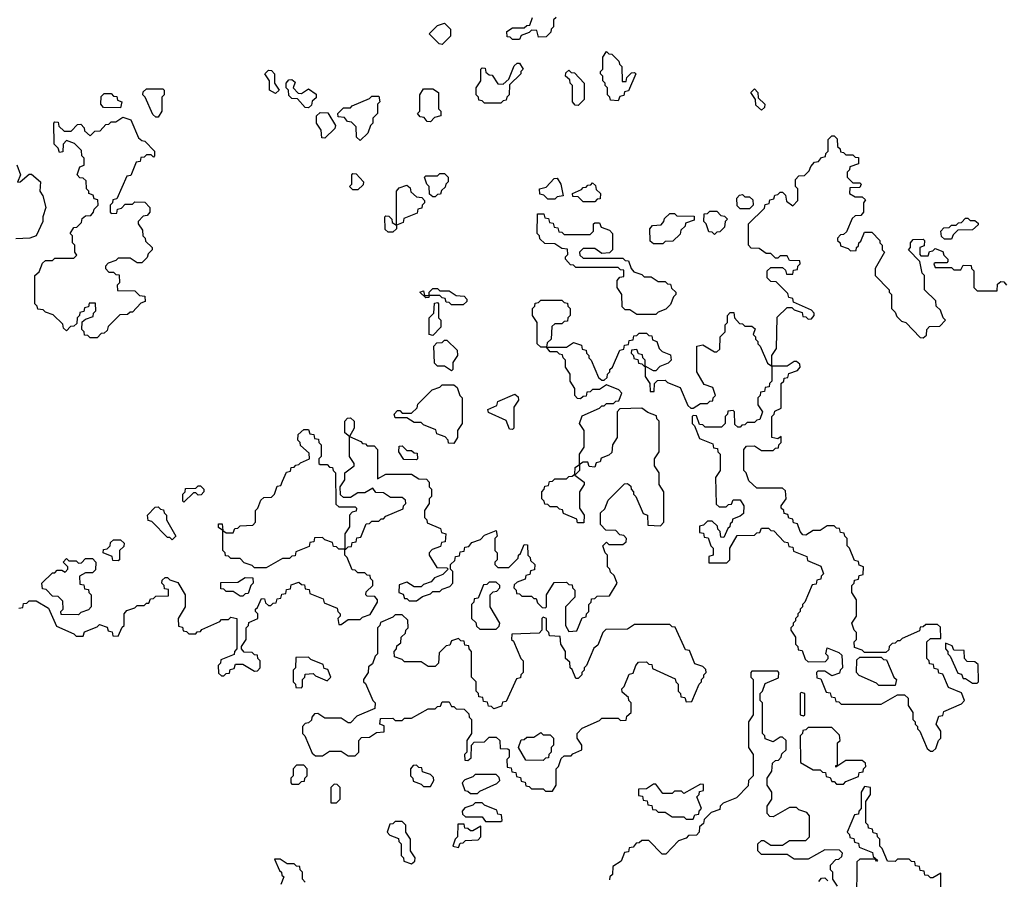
# Model space of a CAD drawing. Extents: x 2776963 to 2884430, y 684484 to 829250.
# Tile 96 of 256: x 2862255 to 2866450, y 760234 to 763895. Entities that reach past the tile are written whole.
import ezdxf

# ---------------------------------------------------------------- set-up
doc = ezdxf.new("R2010")
doc.units = 0

msp = doc.modelspace()

# ---------------------------------------------------------------- linework, layer by layer
at = {"layer": '0CON20XD'}
for points in [[(2864055, 763790), (2864041.7, 763791.7), (2864000, 763835), (2864035, 763870), (2864065, 763880), (2864090, 763855), (2864090, 763825), (2864055, 763790)], [(2864385, 763810), (2864355, 763810), (2864345, 763820), (2864331.7, 763821.7), (2864330, 763845), (2864355, 763860), (2864405, 763860), (2864415, 763870), (2864428.3, 763871.7), (2864440, 763905)], [(2864540, 763905), (2864530, 763895), (2864530, 763865), (2864520, 763855), (2864518.3, 763841.7), (2864498.3, 763821.7), (2864465, 763820), (2864458.3, 763848.3), (2864435, 763850), (2864425, 763840), (2864391.7, 763828.3), (2864385, 763810)], [(2864805, 763550), (2864771.7, 763551.7), (2864770, 763565), (2864760, 763575), (2864760, 763605), (2864750, 763615), (2864750, 763625), (2864740, 763635), (2864740, 763655), (2864730, 763665), (2864730, 763675), (2864740, 763685), (2864740, 763735), (2864755, 763760), (2864765, 763750), (2864778.3, 763748.3), (2864808.3, 763718.3), (2864810, 763705), (2864820, 763695), (2864821.7, 763631.7), (2864838.3, 763631.7), (2864841.7, 763648.3), (2864861.7, 763668.3), (2864875, 763670), (2864880, 763665), (2864848.3, 763591.7), (2864831.7, 763588.3), (2864828.3, 763571.7), (2864811.7, 763568.3), (2864805, 763550)], [(2864305, 763540), (2864235, 763540), (2864225, 763550), (2864211.7, 763551.7), (2864210, 763565), (2864200, 763575), (2864200, 763605), (2864220, 763635), (2864220, 763685), (2864225, 763690), (2864238.3, 763688.3), (2864241.7, 763671.7), (2864255, 763660), (2864268.3, 763658.3), (2864291.7, 763621.7), (2864315, 763620), (2864338.3, 763641.7), (2864361.7, 763698.3), (2864375, 763710), (2864385, 763710), (2864400, 763685), (2864390, 763675), (2864390, 763665), (2864341.7, 763618.3), (2864340, 763575), (2864330, 763565), (2864328.3, 763551.7), (2864315, 763550), (2864305, 763540)], [(2863345, 763580), (2863320, 763595), (2863320, 763635), (2863300, 763665), (2863315, 763680), (2863328.3, 763678.3), (2863340, 763665), (2863340, 763625), (2863360, 763595), (2863345, 763580)], [(2864635, 763530), (2864621.7, 763531.7), (2864610, 763545), (2864610, 763615), (2864600, 763625), (2864598.3, 763638.3), (2864580, 763655), (2864581.7, 763668.3), (2864595, 763680), (2864605, 763670), (2864618.3, 763668.3), (2864660, 763625), (2864660, 763555), (2864635, 763530)], [(2863485, 763520), (2863471.7, 763521.7), (2863438.3, 763558.3), (2863415, 763560), (2863401.7, 763571.7), (2863400, 763595), (2863390, 763605), (2863390, 763625), (2863401.7, 763638.3), (2863415, 763640), (2863428.3, 763628.3), (2863420, 763605), (2863441.7, 763581.7), (2863455, 763580), (2863485, 763600), (2863518.3, 763578.3), (2863518.3, 763561.7), (2863501.7, 763548.3), (2863498.3, 763531.7), (2863485, 763520)], [(2862685, 763520), (2862611.7, 763521.7), (2862600, 763535), (2862601.7, 763568.3), (2862615, 763580), (2862645, 763580), (2862655, 763570), (2862668.3, 763568.3), (2862671.7, 763551.7), (2862690, 763545), (2862685, 763520)], [(2862845, 763480), (2862835, 763480), (2862821.7, 763491.7), (2862790, 763565), (2862780, 763575), (2862781.7, 763588.3), (2862795, 763600), (2862865, 763600), (2862870, 763595), (2862870, 763575), (2862860, 763565), (2862860, 763505), (2862845, 763480)], [(2864005, 763460), (2863991.7, 763461.7), (2863978.3, 763478.3), (2863961.7, 763481.7), (2863950, 763495), (2863960, 763505), (2863960, 763575), (2863975, 763600), (2864015, 763600), (2864040, 763585), (2864040, 763515), (2864050, 763505), (2864050, 763485), (2864021.7, 763478.3), (2864005, 763460)], [(2865415, 763510), (2865391.7, 763531.7), (2865390, 763555), (2865370, 763585), (2865385, 763600), (2865400, 763585), (2865401.7, 763561.7), (2865430, 763535), (2865428.3, 763521.7), (2865415, 763510)], [(2863705, 763380), (2863690, 763395), (2863688.3, 763438.3), (2863668.3, 763458.3), (2863651.7, 763461.7), (2863638.3, 763478.3), (2863611.7, 763481.7), (2863610, 763495), (2863635, 763520), (2863665, 763520), (2863671.7, 763528.3), (2863745, 763560), (2863755, 763570), (2863785, 763570), (2863790, 763545), (2863780, 763535), (2863780, 763495), (2863760, 763475), (2863760, 763455), (2863750, 763445), (2863738.3, 763411.7), (2863705, 763380)], [(2863555, 763390), (2863541.7, 763391.7), (2863540, 763425), (2863520, 763455), (2863520, 763485), (2863535, 763500), (2863568.3, 763498.3), (2863600, 763445), (2863598.3, 763431.7), (2863555, 763390)], [(2862585, 762540), (2862555, 762540), (2862545, 762550), (2862531.7, 762551.7), (2862530, 762565), (2862520, 762575), (2862521.7, 762608.3), (2862535, 762620), (2862568.3, 762631.7), (2862570, 762645), (2862580, 762655), (2862578.3, 762688.3), (2862551.7, 762688.3), (2862548.3, 762671.7), (2862531.7, 762668.3), (2862528.3, 762651.7), (2862511.7, 762648.3), (2862510, 762635), (2862500, 762625), (2862498.3, 762601.7), (2862485, 762590), (2862471.7, 762588.3), (2862455, 762570), (2862441.7, 762581.7), (2862438.3, 762598.3), (2862398.3, 762638.3), (2862365, 762650), (2862355, 762660), (2862331.7, 762661.7), (2862330, 762675), (2862320, 762685), (2862320, 762805), (2862338.3, 762821.7), (2862351.7, 762858.3), (2862365, 762870), (2862395, 762870), (2862405, 762880), (2862485, 762880), (2862498.3, 762891.7), (2862490, 762905), (2862490, 762935), (2862480, 762945), (2862480, 762975), (2862470, 762985), (2862485, 763010), (2862498.3, 763011.7), (2862518.3, 763031.7), (2862521.7, 763048.3), (2862535, 763060), (2862558.3, 763061.7), (2862570, 763075), (2862571.7, 763088.3), (2862590, 763105), (2862588.3, 763128.3), (2862571.7, 763131.7), (2862568.3, 763148.3), (2862550, 763155), (2862550, 763165), (2862540, 763175), (2862538.3, 763208.3), (2862525, 763220), (2862511.7, 763221.7), (2862500, 763235), (2862511.7, 763268.3), (2862530, 763275), (2862530, 763305), (2862520, 763315), (2862518.3, 763338.3), (2862488.3, 763368.3), (2862455, 763380), (2862440, 763365), (2862438.3, 763331.7), (2862425, 763330), (2862418.3, 763348.3), (2862402.5, 763365), (2862400, 763455), (2862405, 763460), (2862418.3, 763458.3), (2862421.7, 763441.7), (2862445, 763420), (2862475, 763420), (2862501.7, 763448.3), (2862515, 763450), (2862530, 763435), (2862531.7, 763421.7), (2862555, 763400), (2862575, 763420), (2862598.3, 763421.7), (2862621.7, 763448.3), (2862635, 763450), (2862645, 763460), (2862665, 763460), (2862695, 763480), (2862728.3, 763468.3), (2862761.7, 763391.7), (2862775, 763380), (2862788.3, 763378.3), (2862830, 763335), (2862830, 763315), (2862825, 763310), (2862815, 763320), (2862795, 763320), (2862785, 763310), (2862771.7, 763308.3), (2862768.3, 763291.7), (2862751.7, 763288.3), (2862728.3, 763231.7), (2862711.7, 763228.3), (2862668.3, 763131.7), (2862651.7, 763128.3), (2862650, 763115), (2862640, 763105), (2862640, 763075), (2862645, 763070), (2862668.3, 763071.7), (2862671.7, 763088.3), (2862688.3, 763091.7), (2862705, 763110), (2862735, 763110), (2862745, 763120), (2862788.3, 763118.3), (2862810, 763095), (2862810, 763075), (2862798.3, 763061.7), (2862781.7, 763058.3), (2862760, 763035), (2862760, 763025), (2862778.3, 762998.3), (2862780, 762975), (2862790, 762965), (2862791.7, 762951.7), (2862820, 762925), (2862820, 762915), (2862801.7, 762898.3), (2862798.3, 762881.7), (2862775, 762860), (2862755, 762860), (2862725, 762880), (2862675, 762880), (2862665, 762870), (2862631.7, 762858.3), (2862620, 762845), (2862620, 762835), (2862635, 762820), (2862655, 762820), (2862665, 762810), (2862678.3, 762808.3), (2862680, 762775), (2862670, 762765), (2862671.7, 762741.7), (2862745, 762740), (2862765, 762720), (2862788.3, 762718.3), (2862790, 762695), (2862771.7, 762688.3), (2862735, 762650), (2862725, 762650), (2862715, 762640), (2862681.7, 762638.3), (2862631.7, 762588.3), (2862628.3, 762571.7), (2862615, 762560), (2862601.7, 762558.3), (2862585, 762540)], [(2864970, 762525), (2864980, 762495), (2864991.7, 762481.7), (2865028.3, 762468.3), (2865030, 762445), (2865018.3, 762431.7), (2864981.7, 762418.3), (2864965, 762400), (2864955, 762400), (2864920, 762420), (2864920, 762375), (2864940, 762345), (2864941.7, 762311.7), (2864958.3, 762311.7), (2864960, 762345), (2864971.7, 762358.3), (2865005, 762360), (2865015, 762350), (2865068.3, 762328.3), (2865101.7, 762251.7), (2865115, 762240), (2865125, 762240), (2865155, 762260), (2865185, 762260), (2865195, 762270), (2865208.3, 762271.7), (2865210, 762285), (2865220, 762295), (2865208.3, 762328.3), (2865171.7, 762341.7), (2865140, 762395), (2865140, 762505), (2865165, 762510), (2865215, 762480), (2865225, 762480), (2865238.3, 762491.7), (2865240, 762545), (2865260, 762565), (2865260, 762595), (2865270, 762605), (2865270, 762635), (2865281.7, 762648.3), (2865298.3, 762648.3), (2865300, 762625), (2865321.7, 762601.7), (2865335, 762600), (2865345, 762590), (2865375, 762590), (2865388.3, 762578.3), (2865380, 762555), (2865390, 762545), (2865390, 762535), (2865400, 762525), (2865400, 762515), (2865410, 762505), (2865441.7, 762431.7), (2865460, 762420), (2865460, 762465), (2865480, 762495), (2865481.7, 762628.3), (2865525, 762670), (2865545, 762670), (2865555, 762660), (2865588.3, 762648.3), (2865591.7, 762631.7), (2865605, 762630), (2865615, 762620), (2865628.3, 762621.7), (2865640, 762635), (2865640, 762645), (2865628.3, 762658.3), (2865551.7, 762691.7), (2865548.3, 762708.3), (2865531.7, 762711.7), (2865528.3, 762728.3), (2865478.3, 762778.3), (2865455, 762780), (2865440, 762795), (2865440, 762825), (2865455, 762840), (2865505, 762840), (2865518.3, 762828.3), (2865521.7, 762811.7), (2865548.3, 762811.7), (2865551.7, 762828.3), (2865568.3, 762831.7), (2865570, 762845), (2865580, 762855), (2865578.3, 762868.3), (2865535, 762870), (2865525, 762890), (2865495, 762890), (2865485, 762880), (2865475, 762880), (2865455, 762900), (2865435, 762900), (2865405, 762920), (2865371.7, 762921.7), (2865360, 762935), (2865360, 763025), (2865428.3, 763091.7), (2865431.7, 763108.3), (2865448.3, 763111.7), (2865451.7, 763128.3), (2865468.3, 763131.7), (2865471.7, 763148.3), (2865485, 763150), (2865495, 763160), (2865505, 763160), (2865518.3, 763148.3), (2865521.7, 763121.7), (2865548.3, 763101.7), (2865570, 763125), (2865570, 763175), (2865560, 763185), (2865560, 763215), (2865575, 763230), (2865598.3, 763231.7), (2865618.3, 763251.7), (2865625, 763270), (2865641.7, 763288.3), (2865658.3, 763291.7), (2865671.7, 763308.3), (2865688.3, 763311.7), (2865690, 763325), (2865700, 763335), (2865700, 763385), (2865715, 763400), (2865725, 763400), (2865738.3, 763388.3), (2865740, 763355), (2865750, 763345), (2865751.7, 763331.7), (2865765, 763330), (2865775, 763320), (2865805, 763320), (2865815, 763310), (2865828.3, 763308.3), (2865828.3, 763281.7), (2865791.7, 763268.3), (2865790, 763255), (2865780, 763245), (2865780, 763225), (2865805, 763200), (2865835, 763200), (2865840, 763195), (2865835, 763180), (2865791.7, 763178.3), (2865790, 763155), (2865815, 763140), (2865845, 763140), (2865858.3, 763128.3), (2865850, 763115), (2865850, 763075), (2865838.3, 763061.7), (2865815, 763060), (2865801.7, 763048.3), (2865778.3, 762991.7), (2865765, 762980), (2865751.7, 762978.3), (2865740, 762965), (2865740, 762955), (2865750, 762945), (2865751.7, 762931.7), (2865785, 762920), (2865795, 762910), (2865818.3, 762911.7), (2865820, 762925), (2865828.3, 762931.7), (2865830, 762945), (2865838.3, 762951.7), (2865855, 762990), (2865885, 762990), (2865920, 762955), (2865920, 762945), (2865930, 762935), (2865930, 762915), (2865940, 762905), (2865900, 762835), (2865900, 762805), (2865960, 762745), (2865960, 762735), (2865970, 762725), (2865970, 762665), (2865985, 762650), (2865991.7, 762631.7), (2866011.7, 762611.7), (2866030, 762605), (2866091.7, 762541.7), (2866105, 762540), (2866118.3, 762551.7), (2866120, 762575), (2866131.7, 762588.3), (2866175, 762590), (2866200, 762615), (2866190, 762625), (2866178.3, 762658.3), (2866160, 762675), (2866158.3, 762698.3), (2866110, 762745), (2866110, 762805), (2866100, 762815), (2866090, 762865), (2866042.5, 762915), (2866050, 762925), (2866050, 762945), (2866061.7, 762958.3), (2866105, 762960), (2866110, 762955), (2866108.3, 762931.7), (2866090, 762925), (2866090, 762895), (2866095, 762890), (2866125, 762890), (2866131.7, 762908.3), (2866145, 762910), (2866155, 762920), (2866188.3, 762908.3), (2866191.7, 762891.7), (2866210, 762875), (2866210, 762865), (2866205, 762860), (2866155, 762860), (2866150, 762855), (2866155, 762840), (2866225, 762840), (2866235, 762830), (2866265, 762830), (2866275, 762850), (2866308.3, 762848.3), (2866310, 762835), (2866320, 762825), (2866320, 762755), (2866335, 762740), (2866420, 762740), (2866421.7, 762768.3), (2866435, 762780), (2866448.3, 762778.3), (2866460, 762765)], [(2862243, 763277), (2862258, 763235), (2862245, 763202.5), (2862257.5, 763205), (2862295, 763237.5), (2862305, 763237.5), (2862343.1, 763205), (2862340.6, 763165), (2862353.1, 763145), (2862366.4, 763095), (2862353.3, 763055), (2862353.3, 763035), (2862325.7, 762975), (2862297.5, 762965), (2862238, 762962)], [(2863695, 763170), (2863675, 763170), (2863660, 763185), (2863670, 763195), (2863670, 763235), (2863675, 763240), (2863688.3, 763238.3), (2863720, 763205), (2863718.3, 763191.7), (2863695, 763170)], [(2864025, 763140), (2864015, 763140), (2864001.7, 763151.7), (2864000, 763185), (2863990, 763195), (2863980, 763225), (2863985, 763230), (2864035, 763230), (2864045, 763240), (2864065, 763240), (2864080, 763225), (2864080, 763205), (2864070, 763195), (2864068.3, 763181.7), (2864051.7, 763168.3), (2864048.3, 763151.7), (2864035, 763150), (2864025, 763140)], [(2864535, 763130), (2864505, 763130), (2864488.3, 763148.3), (2864471.7, 763151.7), (2864470, 763175), (2864498.3, 763181.7), (2864531.7, 763218.3), (2864545, 763220), (2864560, 763195), (2864570, 763145), (2864545, 763140), (2864535, 763130)], [(2864705, 763120), (2864655, 763120), (2864635, 763140), (2864611.7, 763141.7), (2864610, 763155), (2864648.3, 763171.7), (2864655, 763180), (2864668.3, 763181.7), (2864675, 763190), (2864688.3, 763191.7), (2864695, 763200), (2864708.3, 763188.3), (2864711.7, 763171.7), (2864730, 763155), (2864728.3, 763131.7), (2864715, 763130), (2864705, 763120)], [(2863845, 762990), (2863825, 762990), (2863811.7, 763001.7), (2863810, 763055), (2863815, 763060), (2863828.3, 763058.3), (2863840, 763045), (2863841.7, 763031.7), (2863860, 763020), (2863860, 763165), (2863871.7, 763178.3), (2863905, 763190), (2863918.3, 763178.3), (2863921.7, 763161.7), (2863945, 763140), (2863968.3, 763138.3), (2863980, 763125), (2863980, 763115), (2863970, 763105), (2863968.3, 763091.7), (2863951.7, 763088.3), (2863948.3, 763071.7), (2863891.7, 763048.3), (2863888.3, 763031.7), (2863860, 763020), (2863860, 763005), (2863845, 762990)], [(2865365, 763090), (2865325, 763090), (2865311.7, 763101.7), (2865310, 763135), (2865321.7, 763148.3), (2865335, 763150), (2865345, 763140), (2865365, 763140), (2865378.3, 763128.3), (2865380, 763105), (2865365, 763090)], [(2865215, 762980), (2865205, 762990), (2865191.7, 762991.7), (2865180, 763025), (2865170, 763035), (2865171.7, 763068.3), (2865185, 763070), (2865195, 763080), (2865225, 763080), (2865241.7, 763061.7), (2865258.3, 763058.3), (2865270, 763045), (2865260, 763035), (2865258.3, 763011.7), (2865238.3, 762991.7), (2865225, 762990), (2865215, 762980)], [(2864965, 762640), (2864885, 762640), (2864855, 762660), (2864835, 762660), (2864821.7, 762671.7), (2864820, 762725), (2864800, 762755), (2864800, 762785), (2864811.7, 762798.3), (2864828.3, 762801.7), (2864828.3, 762828.3), (2864815, 762830), (2864805, 762840), (2864625, 762840), (2864615, 762850), (2864601.7, 762851.7), (2864580, 762875), (2864580, 762885), (2864590, 762895), (2864588.3, 762918.3), (2864565, 762920), (2864535, 762940), (2864491.7, 762941.7), (2864471.7, 762961.7), (2864470, 762975), (2864460, 762985), (2864461.7, 763068.3), (2864488.3, 763068.3), (2864491.7, 763051.7), (2864508.3, 763048.3), (2864511.7, 763031.7), (2864528.3, 763028.3), (2864531.7, 763011.7), (2864548.3, 763008.3), (2864551.7, 762991.7), (2864565, 762990), (2864575, 762980), (2864685, 762980), (2864700, 762995), (2864700, 763025), (2864705, 763030), (2864725, 763030), (2864731.7, 763011.7), (2864768.3, 762998.3), (2864780, 762985), (2864780, 762915), (2864768.3, 762901.7), (2864735, 762900), (2864705, 762920), (2864655, 762920), (2864640, 762905), (2864641.7, 762891.7), (2864655, 762880), (2864825, 762880), (2864835, 762870), (2864848.3, 762868.3), (2864860, 762835), (2864871.7, 762821.7), (2864905, 762810), (2864915, 762800), (2864945, 762800), (2864975, 762780), (2865005, 762780), (2865015, 762770), (2865028.3, 762768.3), (2865031.7, 762751.7), (2865050, 762735), (2865050, 762725), (2865040, 762715), (2865028.3, 762681.7), (2865008.3, 762661.7), (2864975, 762650), (2864965, 762640)], [(2864995, 762940), (2864955, 762940), (2864941.7, 762951.7), (2864940, 763005), (2864951.7, 763018.3), (2864988.3, 763021.7), (2865000, 763035), (2865001.7, 763048.3), (2865025, 763070), (2865045, 763070), (2865055, 763060), (2865128.3, 763058.3), (2865128.3, 763041.7), (2865091.7, 763028.3), (2865090, 763015), (2865071.7, 762998.3), (2865068.3, 762981.7), (2865038.3, 762951.7), (2865005, 762950), (2864995, 762940)], [(2866225, 762960), (2866195, 762960), (2866181.7, 762971.7), (2866180, 762995), (2866191.7, 763008.3), (2866215, 763010), (2866225, 763020), (2866245, 763020), (2866255, 763030), (2866268.3, 763031.7), (2866285, 763050), (2866295, 763050), (2866305, 763040), (2866325, 763040), (2866338.3, 763028.3), (2866338.3, 763021.7), (2866315, 763000), (2866251.7, 762998.3), (2866231.7, 762978.3), (2866225, 762960)], [(2864145, 762680), (2864095, 762680), (2864085, 762690), (2864071.7, 762691.7), (2864068.3, 762708.3), (2864055, 762710), (2864045, 762720), (2864000, 762720), (2863998.3, 762711.7), (2863985, 762710), (2863960, 762735), (2863975, 762740), (2863980, 762720), (2864000, 762720), (2864000, 762735), (2864015, 762750), (2864035, 762750), (2864045, 762740), (2864085, 762740), (2864115, 762720), (2864148.3, 762718.3), (2864160, 762705), (2864160, 762695), (2864145, 762680)], [(2863375, 761930), (2863391.7, 761968.3), (2863408.3, 761971.7), (2863411.7, 761988.3), (2863425, 761990), (2863431.7, 761998.3), (2863445, 762000), (2863451.7, 762008.3), (2863490, 762025), (2863488.3, 762048.3), (2863451.7, 762081.7), (2863450, 762095), (2863440, 762105), (2863441.7, 762128.3), (2863465, 762150), (2863485, 762150), (2863491.7, 762131.7), (2863508.3, 762128.3), (2863511.7, 762111.7), (2863528.3, 762108.3), (2863530, 762095), (2863540, 762085), (2863540, 762035), (2863530, 762025), (2863530, 762005), (2863535, 762000), (2863565, 762000), (2863575, 761990), (2863588.3, 761988.3), (2863590, 761975), (2863600, 761965), (2863601.7, 761831.7), (2863615, 761820), (2863685, 761820), (2863690, 761815), (2863688.3, 761801.7), (2863671.7, 761798.3), (2863660, 761785), (2863660, 761735), (2863640, 761705), (2863640, 761640), (2863645, 761640), (2863655, 761650), (2863668.3, 761651.7), (2863671.7, 761668.3), (2863688.3, 761671.7), (2863691.7, 761688.3), (2863708.3, 761691.7), (2863731.7, 761748.3), (2863745, 761750), (2863755, 761760), (2863785, 761760), (2863795, 761770), (2863805, 761770), (2863815, 761780), (2863888.3, 761811.7), (2863890, 761825), (2863900, 761835), (2863898.3, 761848.3), (2863885, 761860), (2863835, 761860), (2863805, 761880), (2863771.7, 761881.7), (2863760, 761900), (2863725, 761880), (2863695, 761880), (2863665, 761860), (2863635, 761860), (2863621.7, 761871.7), (2863620, 761905), (2863640, 761935), (2863640, 761965), (2863680, 761995), (2863680, 762005), (2863660, 762035), (2863660, 762120), (2863640, 762135), (2863640, 762185), (2863651.7, 762198.3), (2863665, 762200), (2863680, 762185), (2863680, 762155), (2863660, 762120), (2863708.3, 762098.3), (2863715, 762090), (2863728.3, 762088.3), (2863735, 762080), (2863765, 762080), (2863780, 762065), (2863780, 761940), (2863815, 761960), (2863925, 761960), (2863955, 761940), (2863988.3, 761938.3), (2864000, 761925), (2864000, 761905), (2864010, 761895), (2864010, 761865), (2864000, 761855), (2864000, 761835), (2863980, 761805), (2863980, 761775), (2863990, 761765), (2863991.7, 761751.7), (2864048.3, 761728.3), (2864051.7, 761711.7), (2864070, 761705), (2864068.3, 761671.7), (2864051.7, 761668.3), (2864048.3, 761651.7), (2864011.7, 761638.3), (2864000, 761625), (2864000, 761615), (2864031.7, 761561.7), (2864075, 761560), (2864080, 761555), (2864058.3, 761531.7), (2864021.7, 761518.3), (2864008.3, 761501.7), (2863975, 761490), (2863965, 761480), (2863935, 761480), (2863905, 761500), (2863871.7, 761488.3), (2863870, 761455), (2863888.3, 761448.3), (2863895, 761430), (2863905, 761430), (2863915, 761420), (2863945, 761420), (2863971.7, 761438.3), (2864005, 761450), (2864015, 761460), (2864045, 761460), (2864055, 761470), (2864088.3, 761481.7), (2864100, 761495), (2864100, 761545), (2864090, 761555), (2864090, 761575), (2864108.3, 761591.7), (2864111.7, 761608.3), (2864128.3, 761611.7), (2864131.7, 761628.3), (2864148.3, 761631.7), (2864151.7, 761648.3), (2864168.3, 761651.7), (2864181.7, 761668.3), (2864218.3, 761681.7), (2864235, 761700), (2864285, 761720), (2864290, 761695), (2864280, 761685), (2864280, 761635), (2864290, 761625), (2864290, 761595), (2864280, 761585), (2864280, 761575), (2864291.7, 761561.7), (2864338.3, 761561.7), (2864378.3, 761601.7), (2864380, 761615), (2864388.3, 761621.7), (2864405, 761660), (2864418.3, 761658.3), (2864420, 761615), (2864430, 761605), (2864431.7, 761591.7), (2864450, 761575), (2864448.3, 761551.7), (2864431.7, 761548.3), (2864428.3, 761531.7), (2864411.7, 761528.3), (2864408.3, 761511.7), (2864375, 761500), (2864361.7, 761488.3), (2864360, 761475), (2864370, 761465), (2864371.7, 761451.7), (2864385, 761450), (2864395, 761440), (2864435, 761440), (2864445, 761430), (2864455, 761430), (2864461.7, 761411.7), (2864481.7, 761391.7), (2864495, 761390), (2864500, 761395), (2864500, 761445), (2864531.7, 761498.3), (2864585, 761500), (2864595, 761490), (2864608.3, 761488.3), (2864610, 761475), (2864620, 761465), (2864620, 761435), (2864580, 761395), (2864580, 761315), (2864595, 761290), (2864628.3, 761291.7), (2864651.7, 761348.3), (2864668.3, 761351.7), (2864670, 761365), (2864680, 761375), (2864680, 761405), (2864690, 761415), (2864691.7, 761428.3), (2864705, 761430), (2864715, 761440), (2864768.3, 761441.7), (2864800, 761495), (2864788.3, 761528.3), (2864771.7, 761541.7), (2864770, 761555), (2864760, 761565), (2864760, 761615), (2864750, 761625), (2864740, 761655), (2864755, 761670), (2864765, 761660), (2864825, 761660), (2864838.3, 761671.7), (2864840, 761685), (2864828.3, 761698.3), (2864811.7, 761701.7), (2864795, 761720), (2864751.7, 761721.7), (2864730, 761745), (2864730, 761795), (2864748.3, 761811.7), (2864761.7, 761848.3), (2864831.7, 761918.3), (2864845, 761920), (2864858.3, 761908.3), (2864860, 761895), (2864870, 761885), (2864870, 761875), (2864880, 761865), (2864911.7, 761791.7), (2864930, 761785), (2864931.7, 761741.7), (2864985, 761740), (2865000, 761755), (2865000, 761885), (2864980, 761915), (2864980, 761965), (2864960, 761995), (2864960, 762025), (2864980, 762055), (2864980, 762185), (2864970, 762195), (2864968.3, 762208.3), (2864931.7, 762221.7), (2864905, 762240), (2864811.7, 762238.3), (2864800, 762225), (2864800, 762115), (2864780, 762085), (2864778.3, 762051.7), (2864765, 762040), (2864731.7, 762028.3), (2864728.3, 762011.7), (2864711.7, 762008.3), (2864705, 761990), (2864681.7, 761991.7), (2864675, 762010), (2864655, 762010), (2864640, 762000), (2864640, 761975), (2864620, 761955), (2864660, 761925), (2864660, 761915), (2864640, 761885), (2864640, 761815), (2864660, 761785), (2864658.3, 761751.7), (2864631.7, 761751.7), (2864628.3, 761768.3), (2864571.7, 761791.7), (2864568.3, 761808.3), (2864555, 761810), (2864545, 761820), (2864515, 761820), (2864505, 761830), (2864491.7, 761831.7), (2864490, 761845), (2864480, 761855), (2864480, 761885), (2864490, 761895), (2864491.7, 761908.3), (2864508.3, 761911.7), (2864511.7, 761928.3), (2864525, 761930), (2864535, 761940), (2864585, 761940), (2864595, 761950), (2864608.3, 761951.7), (2864620, 761960), (2864621.7, 761988.3), (2864640, 762000), (2864640, 762045), (2864660, 762075), (2864660, 762145), (2864640, 762175), (2864651.7, 762208.3), (2864725, 762240), (2864735, 762250), (2864745, 762250), (2864755, 762260), (2864785, 762260), (2864795, 762270), (2864808.3, 762271.7), (2864820, 762305), (2864808.3, 762318.3), (2864755, 762340), (2864725, 762320), (2864695, 762320), (2864685, 762310), (2864671.7, 762308.3), (2864668.3, 762291.7), (2864655, 762290), (2864645, 762280), (2864631.7, 762281.7), (2864620, 762295), (2864620, 762325), (2864600, 762355), (2864600, 762385), (2864580, 762415), (2864580, 762445), (2864570, 762455), (2864568.3, 762468.3), (2864555, 762470), (2864545, 762480), (2864515, 762480), (2864500, 762500), (2864475, 762500), (2864460, 762515), (2864460, 762605), (2864440, 762635), (2864440, 762665), (2864450, 762675), (2864451.7, 762688.3), (2864465, 762690), (2864475, 762700), (2864565, 762700), (2864575, 762690), (2864588.3, 762688.3), (2864590, 762675), (2864600, 762665), (2864600, 762635), (2864590, 762625), (2864588.3, 762611.7), (2864575, 762610), (2864565, 762600), (2864535, 762600), (2864521.7, 762588.3), (2864520, 762535), (2864501.7, 762518.3), (2864500, 762500), (2864585, 762500), (2864615, 762520), (2864648.3, 762508.3), (2864651.7, 762491.7), (2864668.3, 762488.3), (2864670, 762475), (2864680, 762465), (2864680, 762455), (2864690, 762445), (2864721.7, 762371.7), (2864735, 762360), (2864745, 762360), (2864758.3, 762371.7), (2864760, 762385), (2864770, 762395), (2864770, 762405), (2864780, 762415), (2864811.7, 762488.3), (2864828.3, 762491.7), (2864831.7, 762508.3), (2864848.3, 762511.7), (2864851.7, 762528.3), (2864868.3, 762531.7), (2864871.7, 762548.3), (2864885, 762550), (2864895, 762560), (2864925, 762560), (2864935, 762550), (2864948.3, 762548.3), (2864951.7, 762531.7), (2864970, 762525)], [(2864015, 762550), (2864000, 762555), (2864000, 762625), (2864020, 762645), (2864021.7, 762688.3), (2864035, 762690), (2864040, 762685), (2864040, 762625), (2864050, 762615), (2864050, 762585), (2864015, 762550)], [(2864095, 762400), (2864065, 762420), (2864035, 762420), (2864021.7, 762431.7), (2864020, 762505), (2864031.7, 762518.3), (2864055, 762520), (2864065, 762530), (2864075, 762530), (2864118.3, 762488.3), (2864120, 762465), (2864100, 762435), (2864100, 762405), (2864095, 762400)], [(2864920, 762420), (2864920, 762445), (2864910, 762455), (2864908.3, 762468.3), (2864891.7, 762471.7), (2864885, 762490), (2864861.7, 762488.3), (2864860, 762475), (2864870, 762465), (2864871.7, 762451.7), (2864888.3, 762448.3), (2864891.7, 762431.7), (2864905, 762430), (2864915, 762420), (2864920, 762420)], [(2866145, 760780), (2866158.3, 760791.7), (2866170, 760825), (2866180, 760835), (2866180, 760865), (2866160, 760895), (2866171.7, 760928.3), (2866188.3, 760931.7), (2866191.7, 760948.3), (2866268.3, 760981.7), (2866280, 760995), (2866268.3, 761028.3), (2866211.7, 761051.7), (2866188.3, 761108.3), (2866171.7, 761111.7), (2866168.3, 761128.3), (2866151.7, 761131.7), (2866148.3, 761148.3), (2866131.7, 761151.7), (2866130, 761165), (2866120, 761175), (2866120, 761245), (2866135, 761260), (2866180, 761260), (2866178.3, 761308.3), (2866165, 761320), (2866115, 761320), (2866105, 761310), (2866091.7, 761308.3), (2866088.3, 761291.7), (2866015, 761260), (2866005, 761250), (2865995, 761250), (2865985, 761240), (2865971.7, 761238.3), (2865960, 761225), (2865958.3, 761211.7), (2865945, 761200), (2865855, 761200), (2865845, 761210), (2865811.7, 761221.7), (2865810, 761245), (2865820, 761255), (2865820, 761285), (2865810, 761295), (2865800, 761325), (2865820, 761355), (2865820, 761425), (2865800, 761455), (2865800, 761485), (2865810, 761495), (2865811.7, 761508.3), (2865828.3, 761511.7), (2865831.7, 761528.3), (2865848.3, 761531.7), (2865850, 761565), (2865831.7, 761571.7), (2865828.3, 761588.3), (2865811.7, 761591.7), (2865790, 761645), (2865780, 761655), (2865780, 761685), (2865770, 761695), (2865768.3, 761708.3), (2865751.7, 761711.7), (2865748.3, 761728.3), (2865735, 761730), (2865725, 761740), (2865695, 761740), (2865665, 761720), (2865635, 761720), (2865605, 761700), (2865591.7, 761701.7), (2865580, 761715), (2865568.3, 761748.3), (2865551.7, 761751.7), (2865548.3, 761768.3), (2865531.7, 761771.7), (2865528.3, 761788.3), (2865511.7, 761791.7), (2865510, 761805), (2865500, 761815), (2865500, 761825), (2865520, 761855), (2865518.3, 761888.3), (2865505, 761900), (2865395, 761900), (2865361.7, 761931.7), (2865350, 761965), (2865340, 761975), (2865340, 762065), (2865351.7, 762078.3), (2865385, 762080), (2865415, 762060), (2865465, 762060), (2865475, 762070), (2865488.3, 762071.7), (2865490, 762085), (2865500, 762095), (2865500, 762120), (2865485, 762110), (2865460, 762115), (2865460, 762205), (2865470, 762215), (2865471.7, 762228.3), (2865500, 762240), (2865500, 762345), (2865510, 762355), (2865511.7, 762368.3), (2865528.3, 762371.7), (2865531.7, 762388.3), (2865568.3, 762401.7), (2865580, 762415), (2865578.3, 762428.3), (2865565, 762440), (2865555, 762440), (2865525, 762420), (2865460, 762420), (2865460, 762355), (2865450, 762345), (2865448.3, 762331.7), (2865431.7, 762328.3), (2865428.3, 762311.7), (2865411.7, 762308.3), (2865410, 762295), (2865400, 762285), (2865400, 762255), (2865420, 762225), (2865408.3, 762191.7), (2865395, 762190), (2865385, 762180), (2865355, 762180), (2865345, 762170), (2865331.7, 762168.3), (2865325, 762160), (2865315, 762160), (2865301.7, 762171.7), (2865300, 762225), (2865295, 762230), (2865271.7, 762228.3), (2865270, 762215), (2865260, 762205), (2865260, 762175), (2865245, 762160), (2865175, 762160), (2865165, 762170), (2865151.7, 762171.7), (2865138.3, 762208.3), (2865125, 762210), (2865120, 762205), (2865120, 762175), (2865130, 762165), (2865151.7, 762111.7), (2865208.3, 762088.3), (2865211.7, 762071.7), (2865228.3, 762068.3), (2865230, 762055), (2865240, 762045), (2865240, 761975), (2865220, 761945), (2865221.7, 761831.7), (2865235, 761820), (2865265, 761820), (2865275, 761830), (2865288.3, 761831.7), (2865295, 761850), (2865325, 761850), (2865340, 761825), (2865338.3, 761791.7), (2865325, 761780), (2865291.7, 761768.3), (2865290, 761755), (2865281.7, 761748.3), (2865280, 761735), (2865271.7, 761728.3), (2865255, 761690), (2865241.7, 761691.7), (2865240, 761715), (2865230, 761725), (2865228.3, 761738.3), (2865205, 761760), (2865185, 761760), (2865168.3, 761741.7), (2865151.7, 761738.3), (2865151.7, 761711.7), (2865168.3, 761708.3), (2865171.7, 761691.7), (2865188.3, 761688.3), (2865200, 761655), (2865210, 761645), (2865210, 761615), (2865191.7, 761608.3), (2865191.7, 761581.7), (2865268.3, 761581.7), (2865280, 761595), (2865280, 761645), (2865311.7, 761698.3), (2865385, 761700), (2865395, 761710), (2865408.3, 761711.7), (2865415, 761730), (2865445, 761730), (2865455, 761720), (2865468.3, 761718.3), (2865511.7, 761671.7), (2865528.3, 761668.3), (2865531.7, 761651.7), (2865548.3, 761648.3), (2865551.7, 761631.7), (2865608.3, 761608.3), (2865611.7, 761591.7), (2865668.3, 761568.3), (2865680, 761535), (2865670, 761525), (2865668.3, 761511.7), (2865651.7, 761508.3), (2865648.3, 761491.7), (2865631.7, 761488.3), (2865600, 761415), (2865590, 761405), (2865590, 761395), (2865580, 761385), (2865580, 761375), (2865570, 761365), (2865570, 761355), (2865560, 761345), (2865560, 761335), (2865550, 761325), (2865550, 761315), (2865540, 761305), (2865540, 761295), (2865560, 761265), (2865560, 761235), (2865570, 761225), (2865571.7, 761211.7), (2865588.3, 761208.3), (2865601.7, 761171.7), (2865615, 761160), (2865688.3, 761161.7), (2865700, 761175), (2865700, 761185), (2865690, 761195), (2865695, 761220), (2865745, 761200), (2865758.3, 761188.3), (2865760, 761135), (2865750, 761125), (2865748.3, 761111.7), (2865715, 761100), (2865685, 761120), (2865655, 761120), (2865650, 761115), (2865651.7, 761091.7), (2865668.3, 761088.3), (2865691.7, 761031.7), (2865708.3, 761028.3), (2865711.7, 761011.7), (2865728.3, 761008.3), (2865731.7, 760991.7), (2865745, 760990), (2865755, 760980), (2865925, 760980), (2865995, 761020), (2866025, 761020), (2866040, 761005), (2866040, 760975), (2866060, 760945), (2866060, 760915), (2866070, 760905), (2866070, 760895), (2866080, 760885), (2866080, 760875), (2866090, 760865), (2866121.7, 760791.7), (2866135, 760780), (2866145, 760780)], [(2864105, 762090), (2864081.7, 762091.7), (2864080, 762105), (2864068.3, 762118.3), (2864031.7, 762131.7), (2864028.3, 762148.3), (2863975, 762170), (2863965, 762180), (2863935, 762180), (2863905, 762200), (2863855, 762200), (2863850, 762215), (2863865, 762230), (2863875, 762230), (2863885, 762220), (2863925, 762220), (2863948.3, 762241.7), (2863951.7, 762258.3), (2864011.7, 762318.3), (2864045, 762330), (2864055, 762340), (2864105, 762340), (2864118.3, 762328.3), (2864130, 762295), (2864140, 762285), (2864140, 762175), (2864120, 762145), (2864120, 762115), (2864105, 762090)], [(2864355, 762150), (2864341.7, 762151.7), (2864328.3, 762188.3), (2864251.7, 762221.7), (2864250, 762235), (2864288.3, 762251.7), (2864291.7, 762268.3), (2864365, 762300), (2864378.3, 762288.3), (2864380, 762275), (2864360, 762245), (2864360, 762155), (2864355, 762150)], [(2863945, 762020), (2863891.7, 762021.7), (2863870, 762055), (2863871.7, 762078.3), (2863885, 762080), (2863905, 762060), (2863925, 762060), (2863935, 762050), (2863948.3, 762048.3), (2863950, 762025), (2863945, 762020)], [(2862251.7, 761388.3), (2862268.3, 761391.7), (2862271.7, 761408.3), (2862285, 761410), (2862295, 761420), (2862325, 761420), (2862378.3, 761388.3), (2862411.7, 761311.7), (2862485, 761280), (2862495, 761270), (2862525, 761270), (2862531.7, 761288.3), (2862585, 761310), (2862595, 761320), (2862628.3, 761308.3), (2862631.7, 761291.7), (2862648.3, 761288.3), (2862651.7, 761271.7), (2862675, 761270), (2862691.7, 761308.3), (2862700, 761315), (2862700, 761365), (2862711.7, 761378.3), (2862745, 761390), (2862755, 761400), (2862785, 761400), (2862795, 761410), (2862805, 761410), (2862811.7, 761428.3), (2862825, 761430), (2862835, 761440), (2862888.3, 761441.7), (2862888.3, 761468.3), (2862871.7, 761471.7), (2862870, 761485), (2862860, 761495), (2862861.7, 761508.3), (2862875, 761520), (2862885, 761520), (2862895, 761510), (2862928.3, 761498.3), (2862960, 761445), (2862960, 761395), (2862930, 761345), (2862931.7, 761311.7), (2862948.3, 761308.3), (2862951.7, 761291.7), (2862965, 761290), (2862975, 761280), (2863005, 761280), (2863011.7, 761288.3), (2863025, 761290), (2863031.7, 761298.3), (2863070, 761315), (2863108.3, 761331.7), (2863115, 761340), (2863145, 761340), (2863155, 761350), (2863180, 761345), (2863180, 761215), (2863170, 761205), (2863168.3, 761191.7), (2863111.7, 761168.3), (2863110, 761155), (2863100, 761145), (2863101.7, 761111.7), (2863115, 761100), (2863125, 761100), (2863135, 761110), (2863148.3, 761111.7), (2863151.7, 761128.3), (2863168.3, 761131.7), (2863175, 761150), (2863205, 761150), (2863255, 761120), (2863268.3, 761121.7), (2863280, 761135), (2863280, 761165), (2863270, 761175), (2863268.3, 761188.3), (2863255, 761190), (2863245, 761200), (2863211.7, 761201.7), (2863200, 761215), (2863200, 761225), (2863220, 761255), (2863220, 761305), (2863230, 761315), (2863231.7, 761328.3), (2863270, 761345), (2863270, 761365), (2863260, 761375), (2863260, 761385), (2863268.3, 761391.7), (2863285, 761430), (2863298.3, 761428.3), (2863301.7, 761411.7), (2863315, 761400), (2863325, 761400), (2863335, 761410), (2863348.3, 761411.7), (2863351.7, 761428.3), (2863368.3, 761431.7), (2863371.7, 761448.3), (2863388.3, 761451.7), (2863391.7, 761468.3), (2863408.3, 761471.7), (2863411.7, 761488.3), (2863445, 761500), (2863455, 761490), (2863468.3, 761488.3), (2863471.7, 761471.7), (2863488.3, 761468.3), (2863491.7, 761451.7), (2863548.3, 761428.3), (2863551.7, 761411.7), (2863608.3, 761388.3), (2863610, 761375), (2863620, 761365), (2863620, 761355), (2863610, 761345), (2863615, 761320), (2863625, 761320), (2863655, 761340), (2863705, 761340), (2863715, 761350), (2863748.3, 761361.7), (2863780, 761415), (2863780, 761425), (2863768.3, 761438.3), (2863735, 761440), (2863730, 761445), (2863731.7, 761458.3), (2863760, 761485), (2863760, 761505), (2863750, 761515), (2863748.3, 761528.3), (2863735, 761530), (2863725, 761540), (2863695, 761540), (2863685, 761550), (2863671.7, 761551.7), (2863650, 761605), (2863640, 761615), (2863640, 761640), (2863615, 761640), (2863605, 761650), (2863591.7, 761651.7), (2863588.3, 761668.3), (2863555, 761680), (2863545, 761690), (2863511.7, 761688.3), (2863508.3, 761671.7), (2863491.7, 761668.3), (2863488.3, 761651.7), (2863431.7, 761628.3), (2863428.3, 761611.7), (2863415, 761610), (2863405, 761600), (2863375, 761600), (2863305, 761560), (2863255, 761560), (2863245, 761570), (2863211.7, 761581.7), (2863195, 761600), (2863155, 761600), (2863145, 761610), (2863131.7, 761611.7), (2863130, 761625), (2863120, 761635), (2863120, 761720), (2863101.7, 761731.7), (2863101.7, 761748.3), (2863118.3, 761748.3), (2863120, 761720), (2863135, 761710), (2863165, 761710), (2863171.7, 761728.3), (2863185, 761730), (2863195, 761740), (2863248.3, 761741.7), (2863260, 761755), (2863260, 761805), (2863270, 761815), (2863281.7, 761848.3), (2863295, 761860), (2863328.3, 761861.7), (2863340, 761875), (2863351.7, 761908.3), (2863368.3, 761911.7), (2863375, 761930)], [(2862955, 761840), (2862950, 761845), (2862950, 761875), (2862960, 761885), (2862961.7, 761898.3), (2863005, 761900), (2863015, 761910), (2863025, 761910), (2863040, 761895), (2863040, 761885), (2863028.3, 761871.7), (2863015, 761870), (2863005, 761880), (2862995, 761880), (2862955, 761840)], [(2862905, 761680), (2862895, 761690), (2862885, 761690), (2862818.3, 761758.3), (2862801.7, 761761.7), (2862800, 761785), (2862831.7, 761818.3), (2862845, 761820), (2862855, 761810), (2862868.3, 761808.3), (2862870, 761795), (2862880, 761785), (2862880, 761765), (2862920, 761695), (2862905, 761680)], [(2862675, 761590), (2862651.7, 761591.7), (2862648.3, 761608.3), (2862610, 761625), (2862611.7, 761638.3), (2862628.3, 761641.7), (2862640, 761655), (2862641.7, 761668.3), (2862655, 761680), (2862685, 761680), (2862700, 761665), (2862698.3, 761651.7), (2862680, 761635), (2862680, 761595), (2862675, 761590)], [(2862505, 761360), (2862431.7, 761361.7), (2862430, 761375), (2862440, 761385), (2862438.3, 761418.3), (2862418.3, 761438.3), (2862395, 761440), (2862368.3, 761468.3), (2862351.7, 761471.7), (2862350, 761495), (2862395, 761540), (2862405, 761540), (2862415, 761550), (2862435, 761550), (2862448.3, 761541.7), (2862460, 761555), (2862460, 761565), (2862440, 761585), (2862455, 761600), (2862465, 761590), (2862495, 761590), (2862505, 761580), (2862518.3, 761581.7), (2862535, 761600), (2862565, 761600), (2862580, 761585), (2862578.3, 761551.7), (2862565, 761540), (2862535, 761540), (2862510, 761525), (2862511.7, 761491.7), (2862528.3, 761488.3), (2862531.7, 761471.7), (2862548.3, 761468.3), (2862550, 761455), (2862560, 761445), (2862560, 761395), (2862548.3, 761381.7), (2862515, 761370), (2862505, 761360)], [(2863205, 761440), (2863195, 761440), (2863165, 761460), (2863135, 761460), (2863125, 761470), (2863111.7, 761471.7), (2863111.7, 761498.3), (2863185, 761500), (2863215, 761520), (2863248.3, 761518.3), (2863250, 761495), (2863240, 761485), (2863228.3, 761451.7), (2863215, 761450), (2863205, 761440)], [(2864285, 761300), (2864298.3, 761311.7), (2864300, 761325), (2864260, 761395), (2864260, 761445), (2864271.7, 761458.3), (2864288.3, 761461.7), (2864300, 761475), (2864300, 761485), (2864285, 761500), (2864255, 761500), (2864245, 761490), (2864231.7, 761488.3), (2864208.3, 761431.7), (2864191.7, 761428.3), (2864190, 761415), (2864180, 761405), (2864180, 761345), (2864198.3, 761328.3), (2864201.7, 761311.7), (2864215, 761300), (2864285, 761300)], [(2864525, 760610), (2864540, 760635), (2864540, 760705), (2864550, 760715), (2864561.7, 760748.3), (2864575, 760760), (2864605, 760760), (2864611.7, 760768.3), (2864650, 760785), (2864650, 760805), (2864630, 760835), (2864630, 760855), (2864651.7, 760878.3), (2864725, 760910), (2864735, 760920), (2864805, 760920), (2864815, 760910), (2864838.3, 760911.7), (2864841.7, 760928.3), (2864860, 760945), (2864860, 760985), (2864850, 760995), (2864848.3, 761008.3), (2864821.7, 761031.7), (2864820, 761045), (2864830, 761055), (2864851.7, 761108.3), (2864868.3, 761111.7), (2864880, 761145), (2864891.7, 761158.3), (2864925, 761160), (2864935, 761150), (2864948.3, 761148.3), (2864951.7, 761131.7), (2865048.3, 761088.3), (2865050, 761075), (2865060, 761065), (2865060, 761035), (2865070, 761025), (2865071.7, 761011.7), (2865088.3, 761008.3), (2865095, 760990), (2865118.3, 760991.7), (2865150, 761065), (2865160, 761075), (2865160, 761085), (2865170, 761095), (2865170, 761105), (2865180, 761115), (2865178.3, 761128.3), (2865165, 761140), (2865131.7, 761151.7), (2865108.3, 761208.3), (2865091.7, 761211.7), (2865048.3, 761308.3), (2865035, 761310), (2865025, 761320), (2864875, 761320), (2864845, 761300), (2864751.7, 761298.3), (2864740, 761285), (2864718.3, 761231.7), (2864701.7, 761218.3), (2864670, 761145), (2864660, 761135), (2864660, 761125), (2864650, 761115), (2864650, 761105), (2864635, 761090), (2864625, 761090), (2864608.3, 761128.3), (2864600, 761135), (2864598.3, 761158.3), (2864580, 761175), (2864580, 761205), (2864560, 761235), (2864558.3, 761268.3), (2864511.7, 761271.7), (2864510, 761285), (2864500, 761295), (2864500, 761345), (2864485, 761350), (2864480, 761345), (2864480, 761295), (2864468.3, 761281.7), (2864351.7, 761278.3), (2864350, 761255), (2864358.3, 761248.3), (2864390, 761175), (2864400, 761165), (2864400, 761115), (2864390, 761105), (2864388.3, 761091.7), (2864371.7, 761088.3), (2864328.3, 760991.7), (2864311.7, 760988.3), (2864308.3, 760971.7), (2864275, 760960), (2864265, 760970), (2864251.7, 760971.7), (2864248.3, 760988.3), (2864231.7, 760991.7), (2864228.3, 761008.3), (2864211.7, 761011.7), (2864210, 761025), (2864200, 761035), (2864200, 761075), (2864180, 761095), (2864180, 761205), (2864170, 761215), (2864168.3, 761228.3), (2864151.7, 761231.7), (2864148.3, 761248.3), (2864135, 761250), (2864125, 761260), (2864095, 761250), (2864088.3, 761231.7), (2864071.7, 761228.3), (2864041.7, 761198.3), (2864040, 761155), (2864025, 761140), (2863995, 761140), (2863965, 761160), (2863895, 761160), (2863885, 761170), (2863851.7, 761181.7), (2863850, 761205), (2863860, 761215), (2863861.7, 761228.3), (2863878.3, 761241.7), (2863880, 761265), (2863898.3, 761281.7), (2863900, 761295), (2863910, 761305), (2863908.3, 761338.3), (2863885, 761360), (2863855, 761360), (2863845, 761350), (2863791.7, 761328.3), (2863790, 761315), (2863780, 761305), (2863780, 761195), (2863770, 761185), (2863758.3, 761151.7), (2863741.7, 761138.3), (2863740, 761115), (2863720, 761085), (2863720, 761075), (2863728.3, 761068.3), (2863760, 760995), (2863770, 760985), (2863768.3, 760961.7), (2863691.7, 760928.3), (2863665, 760900), (2863655, 760900), (2863625, 760920), (2863555, 760920), (2863525, 760940), (2863511.7, 760938.3), (2863500, 760925), (2863498.3, 760911.7), (2863485, 760900), (2863471.7, 760898.3), (2863460, 760885), (2863460, 760855), (2863470, 760845), (2863501.7, 760771.7), (2863515, 760760), (2863545, 760760), (2863575, 760780), (2863625, 760780), (2863655, 760760), (2863685, 760760), (2863700, 760775), (2863700, 760825), (2863711.7, 760838.3), (2863745, 760840), (2863775, 760860), (2863808.3, 760861.7), (2863808.3, 760888.3), (2863790, 760895), (2863791.7, 760918.3), (2863845, 760920), (2863855, 760910), (2863885, 760910), (2863895, 760920), (2863925, 760920), (2863995, 760960), (2864025, 760960), (2864035, 760970), (2864048.3, 760971.7), (2864055, 760990), (2864085, 760990), (2864095, 760970), (2864105, 760970), (2864115, 760960), (2864148.3, 760958.3), (2864168.3, 760938.3), (2864170, 760925), (2864180, 760915), (2864180, 760855), (2864160, 760825), (2864160, 760775), (2864150, 760765), (2864151.7, 760741.7), (2864165, 760740), (2864178.3, 760751.7), (2864180, 760805), (2864191.7, 760818.3), (2864235, 760820), (2864255, 760840), (2864285, 760840), (2864300, 760825), (2864301.7, 760791.7), (2864335, 760790), (2864340, 760785), (2864340, 760755), (2864330, 760745), (2864331.7, 760711.7), (2864348.3, 760708.3), (2864351.7, 760691.7), (2864368.3, 760688.3), (2864371.7, 760671.7), (2864388.3, 760668.3), (2864391.7, 760651.7), (2864408.3, 760648.3), (2864411.7, 760631.7), (2864425, 760630), (2864435, 760620), (2864485, 760620), (2864495, 760610), (2864525, 760610)], [(2866335, 761070), (2866340, 761075), (2866338.3, 761148.3), (2866325, 761160), (2866291.7, 761161.7), (2866280, 761175), (2866278.3, 761208.3), (2866235, 761210), (2866228.3, 761228.3), (2866200, 761240), (2866200, 761215), (2866210, 761205), (2866210, 761195), (2866220, 761185), (2866251.7, 761111.7), (2866268.3, 761108.3), (2866275, 761090), (2866285, 761090), (2866315, 761070), (2866335, 761070)], [(2863455, 761050), (2863460, 761055), (2863460, 761085), (2863470, 761095), (2863471.7, 761108.3), (2863505, 761110), (2863515, 761100), (2863565, 761080), (2863580, 761095), (2863568.3, 761128.3), (2863551.7, 761131.7), (2863548.3, 761148.3), (2863495, 761170), (2863485, 761180), (2863431.7, 761178.3), (2863430, 761135), (2863420, 761125), (2863420, 761075), (2863430, 761065), (2863431.7, 761051.7), (2863455, 761050)], [(2865985, 761060), (2865915, 761060), (2865905, 761070), (2865831.7, 761101.7), (2865820, 761115), (2865821.7, 761168.3), (2865835, 761180), (2865925, 761180), (2865935, 761170), (2865948.3, 761168.3), (2865980, 761095), (2865990, 761085), (2865985, 761060)], [(2865740, 760205), (2865720, 760235), (2865720, 760265), (2865710, 760275), (2865710, 760295), (2865731.7, 760318.3), (2865745, 760320), (2865758.3, 760331.7), (2865760, 760345), (2865748.3, 760358.3), (2865685, 760360), (2865615, 760320), (2865555, 760320), (2865525, 760340), (2865415, 760340), (2865400, 760355), (2865400, 760385), (2865415, 760400), (2865425, 760400), (2865455, 760380), (2865505, 760380), (2865535, 760400), (2865605, 760400), (2865620, 760415), (2865620, 760505), (2865608.3, 760518.3), (2865575, 760530), (2865565, 760540), (2865535, 760540), (2865465, 760500), (2865451.7, 760501.7), (2865440, 760515), (2865440, 760545), (2865460, 760575), (2865460, 760605), (2865440, 760635), (2865440, 760665), (2865460, 760695), (2865461.7, 760728.3), (2865475, 760740), (2865488.3, 760741.7), (2865500, 760755), (2865501.7, 760768.3), (2865520, 760785), (2865520, 760825), (2865505, 760840), (2865495, 760840), (2865465, 760820), (2865431.7, 760831.7), (2865430, 760845), (2865420, 760855), (2865420, 760985), (2865410, 760995), (2865410, 761025), (2865420, 761035), (2865431.7, 761068.3), (2865488.3, 761091.7), (2865490, 761115), (2865485, 761120), (2865375, 761120), (2865370, 761115), (2865370, 761095), (2865380, 761085), (2865380, 760935), (2865360, 760905), (2865360, 760795), (2865380, 760765), (2865380, 760675), (2865360, 760655), (2865358.3, 760631.7), (2865308.3, 760581.7), (2865251.7, 760558.3), (2865240, 760545), (2865238.3, 760531.7), (2865201.7, 760518.3), (2865171.7, 760488.3), (2865168.3, 760471.7), (2865151.7, 760458.3), (2865150, 760435), (2865138.3, 760421.7), (2865105, 760420), (2865095, 760410), (2865061.7, 760398.3), (2865008.3, 760341.7), (2864991.7, 760341.7), (2864935, 760400), (2864905, 760400), (2864895, 760390), (2864881.7, 760388.3), (2864868.3, 760371.7), (2864851.7, 760368.3), (2864848.3, 760351.7), (2864831.7, 760348.3), (2864818.3, 760311.7), (2864781.7, 760288.3), (2864780, 760255), (2864770, 760245), (2864768.3, 760231.7)], [(2865595, 760930), (2865600, 760935), (2865600, 761025), (2865585, 761030), (2865580, 761025), (2865580, 760935), (2865595, 760930)], [(2864485, 760740), (2864411.7, 760741.7), (2864380, 760795), (2864391.7, 760828.3), (2864405, 760830), (2864415, 760840), (2864445, 760840), (2864475, 760860), (2864485, 760850), (2864515, 760850), (2864530, 760835), (2864530, 760805), (2864520, 760795), (2864520, 760775), (2864510, 760765), (2864508.3, 760751.7), (2864495, 760750), (2864485, 760740)], [(2865765, 760640), (2865775, 760650), (2865828.3, 760671.7), (2865831.7, 760688.3), (2865848.3, 760691.7), (2865850, 760705), (2865860, 760715), (2865858.3, 760728.3), (2865845, 760740), (2865775, 760740), (2865731.7, 760711.7), (2865731.7, 760718.3), (2865740, 760720), (2865740, 760815), (2865750, 760825), (2865748.3, 760848.3), (2865715, 760880), (2865615, 760880), (2865605, 760870), (2865591.7, 760868.3), (2865590, 760855), (2865580, 760845), (2865581.7, 760731.7), (2865635, 760700), (2865665, 760700), (2865675, 760690), (2865688.3, 760688.3), (2865691.7, 760671.7), (2865708.3, 760668.3), (2865715, 760650), (2865725, 760650), (2865735, 760640), (2865765, 760640)], [(2863445, 760640), (2863455, 760650), (2863468.3, 760651.7), (2863470, 760665), (2863480, 760675), (2863480, 760705), (2863465, 760720), (2863435, 760720), (2863420, 760705), (2863420, 760675), (2863410, 760665), (2863410, 760645), (2863415, 760640), (2863445, 760640)], [(2864005, 760630), (2864020, 760655), (2864018.3, 760668.3), (2864005, 760680), (2863971.7, 760691.7), (2863968.3, 760708.3), (2863955, 760710), (2863945, 760720), (2863931.7, 760718.3), (2863920, 760705), (2863920, 760675), (2863930, 760665), (2863931.7, 760651.7), (2863965, 760640), (2863975, 760630), (2864005, 760630)], [(2864205, 760600), (2864215, 760610), (2864288.3, 760641.7), (2864300, 760655), (2864298.3, 760668.3), (2864285, 760680), (2864195, 760680), (2864185, 760670), (2864151.7, 760658.3), (2864140, 760645), (2864151.7, 760611.7), (2864165, 760610), (2864175, 760600), (2864205, 760600)], [(2863605, 760560), (2863620, 760575), (2863620, 760625), (2863608.3, 760638.3), (2863595, 760640), (2863580, 760625), (2863580, 760560), (2863605, 760560)], [(2865125, 760490), (2865131.7, 760508.3), (2865148.3, 760511.7), (2865150, 760525), (2865160, 760535), (2865140, 760585), (2865150, 760595), (2865151.7, 760608.3), (2865168.3, 760611.7), (2865168.3, 760638.3), (2865155, 760640), (2865085, 760600), (2865075, 760610), (2865045, 760610), (2865035, 760600), (2864995, 760600), (2864965, 760640), (2864955, 760640), (2864925, 760620), (2864891.7, 760618.3), (2864891.7, 760591.7), (2864908.3, 760588.3), (2864911.7, 760571.7), (2864928.3, 760568.3), (2864931.7, 760551.7), (2864948.3, 760548.3), (2864951.7, 760531.7), (2864965, 760530), (2864975, 760520), (2865005, 760520), (2865035, 760500), (2865085, 760500), (2865095, 760490), (2865125, 760490)], [(2866180, 760175), (2866180, 760260), (2866145, 760240), (2866135, 760240), (2866125, 760250), (2866111.7, 760251.7), (2866108.3, 760268.3), (2866091.7, 760271.7), (2866088.3, 760288.3), (2866071.7, 760291.7), (2866068.3, 760308.3), (2866055, 760310), (2866045, 760320), (2865995, 760320), (2865985, 760310), (2865951.7, 760311.7), (2865930, 760365), (2865920, 760375), (2865920, 760405), (2865910, 760415), (2865908.3, 760428.3), (2865891.7, 760431.7), (2865888.3, 760448.3), (2865871.7, 760451.7), (2865870, 760465), (2865860, 760475), (2865860, 760565), (2865880, 760595), (2865880, 760625), (2865855, 760630), (2865840, 760605), (2865840, 760535), (2865830, 760525), (2865828.3, 760511.7), (2865811.7, 760508.3), (2865780, 760435), (2865790, 760425), (2865791.7, 760411.7), (2865808.3, 760408.3), (2865811.7, 760391.7), (2865828.3, 760388.3), (2865831.7, 760371.7), (2865888.3, 760348.3), (2865891.7, 760331.7), (2865910, 760315), (2865905, 760310), (2865900, 760320), (2865835, 760320), (2865821.7, 760308.3), (2865820, 760135)], [(2864305, 760480), (2864310, 760485), (2864308.3, 760508.3), (2864291.7, 760511.7), (2864288.3, 760528.3), (2864235, 760550), (2864225, 760560), (2864195, 760560), (2864185, 760550), (2864151.7, 760538.3), (2864140, 760525), (2864141.7, 760511.7), (2864155, 760500), (2864225, 760500), (2864240, 760480), (2864305, 760480)], [(2863925, 760300), (2863938.3, 760311.7), (2863940, 760325), (2863920, 760355), (2863920, 760405), (2863900, 760435), (2863900, 760465), (2863885, 760480), (2863855, 760480), (2863845, 760470), (2863831.7, 760468.3), (2863820, 760435), (2863831.7, 760421.7), (2863868.3, 760408.3), (2863870, 760395), (2863880, 760385), (2863880, 760335), (2863890, 760325), (2863891.7, 760311.7), (2863925, 760300)], [(2864125, 760370), (2864131.7, 760388.3), (2864145, 760390), (2864155, 760400), (2864208.3, 760401.7), (2864220, 760415), (2864220, 760460), (2864185, 760440), (2864175, 760440), (2864165, 760450), (2864151.7, 760451.7), (2864148.3, 760468.3), (2864121.7, 760468.3), (2864120, 760415), (2864110, 760405), (2864100, 760375), (2864125, 760370)], [(2863471.7, 760221.7), (2863460, 760235), (2863460, 760265), (2863450, 760275), (2863448.3, 760288.3), (2863435, 760290), (2863425, 760300), (2863395, 760300), (2863365, 760320), (2863340, 760320), (2863361.7, 760271.7), (2863370, 760265), (2863371.7, 760251.7), (2863380, 760245), (2863368.3, 760211.7)], [(2865660, 760225), (2865671.7, 760238.3), (2865685, 760240), (2865698.3, 760228.3)]]:
    msp.add_lwpolyline(points, dxfattribs=at)

doc.saveas('drawing.dxf')
